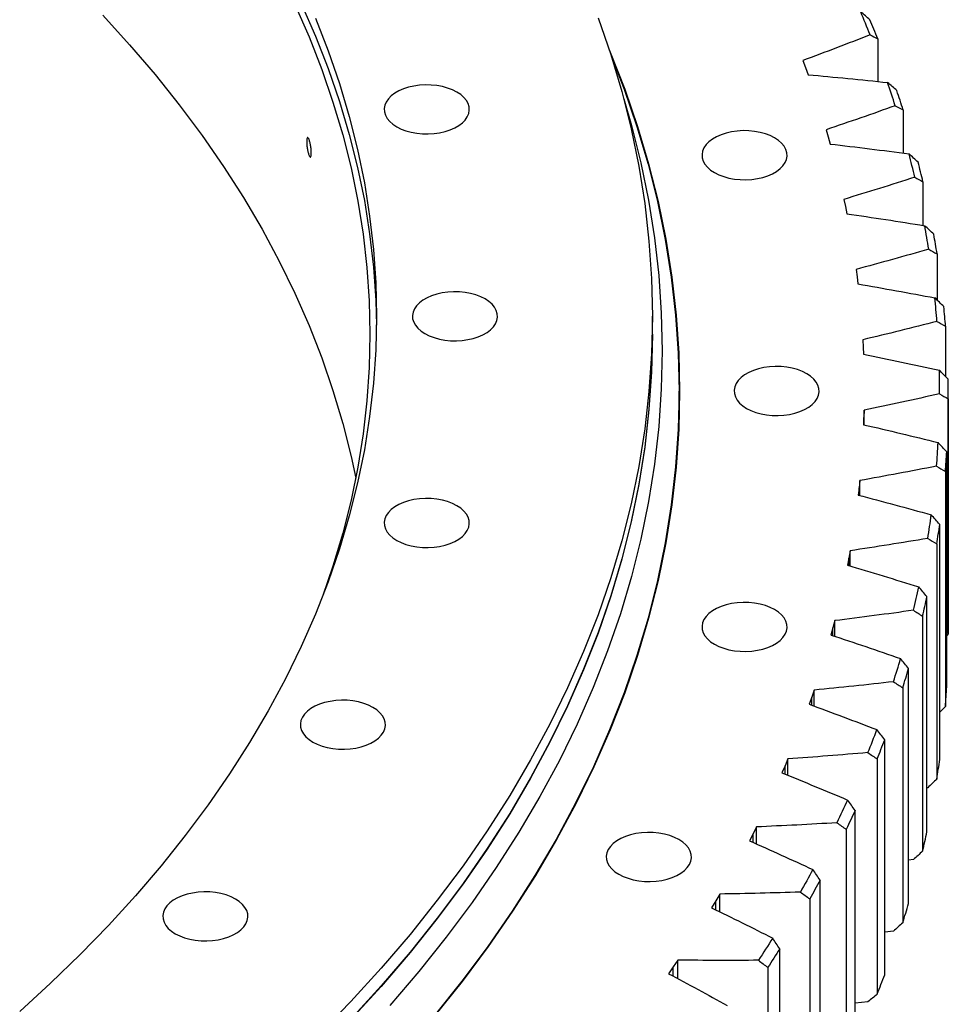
# Model space of a CAD drawing. Header units: millimetres. Extents: x 347 to 13098, y 43378 to 53497.
# Tile 14 of 15: x 9239 to 9664, y 48302 to 48753. Entities that reach past the tile are written whole.
import ezdxf

# ---------------------------------------------------------------- set-up
doc = ezdxf.new("R2010")
doc.units = ezdxf.units.MM
doc.header["$LTSCALE"] = 50

msp = doc.modelspace()

# ---------------------------------------------------------------- linework, layer by layer
at = {"color": 7, "linetype": 'Continuous', "lineweight": 25}
for p, q in [((9632.11, 48744.49), (9632.11, 48724.92)), ((9597.73, 48734.55), (9598.98, 48731.29)), ((9598.98, 48731.29), (9600.13, 48728.02)), ((9643.74, 48711.87), (9643.74, 48692.1)), ((9608.36, 48702.84), (9609.35, 48699.55)), ((9609.35, 48699.55), (9610.25, 48696.26)), ((9652.8, 48678.98), (9652.8, 48658.95)), ((9616.5, 48670.89), (9617.22, 48667.58)), ((9617.22, 48667.58), (9617.86, 48664.26)), ((9659.28, 48645.9), (9659.28, 48624.74)), ((9622.12, 48638.76), (9622.59, 48635.43)), ((9622.59, 48635.43), (9622.97, 48632.1)), ((9528.73, 48609.13), (9528.73, 48617.29)), ((9663.16, 48612.67), (9663.16, 48589.64)), ((9625.23, 48606.52), (9625.43, 48603.18)), ((9625.43, 48603.18), (9625.55, 48599.84)), ((9540.98, 48577.69), (9540.98, 48583)), ((9664.43, 48471.95), (9664.43, 48579.73)), ((9664.43, 48579.38), (9664.43, 48471.6)), ((9540.98, 48577.69), (9540.67, 48562.25)), ((9625.75, 48570.89), (9625.61, 48567.55)), ((9625.8, 48574.22), (9625.75, 48570.89)), ((9625.8, 48567.5), (9625.8, 48574.22)), ((9663.72, 48447.33), (9663.72, 48555.11)), ((9663.1, 48546.09), (9663.1, 48438.31)), ((9623.85, 48541.95), (9623.54, 48538.62)), ((9623.85, 48535.1), (9623.85, 48541.95)), ((9623.54, 48538.62), (9623.13, 48535.29)), ((9660.49, 48414.08), (9660.49, 48521.86)), ((9659.17, 48512.87), (9659.17, 48405.08)), ((9619.38, 48509.76), (9618.8, 48506.44)), ((9619.38, 48502.75), (9619.38, 48509.76)), ((9618.8, 48506.44), (9618.14, 48503.12)), ((9654.66, 48380.95), (9654.66, 48488.74)), ((9612.39, 48477.72), (9611.55, 48474.42)), ((9612.39, 48470.54), (9612.39, 48477.72)), ((9652.63, 48479.78), (9652.63, 48372)), ((9611.55, 48474.42), (9610.63, 48471.12)), ((9664.43, 48471.6), (9663.72, 48470.85)), ((9664.43, 48471.95), (9664.43, 48471.6)), ((9646.24, 48348.01), (9646.24, 48455.79)), ((9602.9, 48445.89), (9601.8, 48442.61)), ((9602.9, 48438.51), (9602.9, 48445.89)), ((9643.52, 48446.9), (9643.52, 48339.12)), ((9601.8, 48442.61), (9600.62, 48439.35)), ((9663.1, 48438.31), (9660.49, 48435.69)), ((9635.26, 48315.32), (9635.26, 48423.1)), ((9590.92, 48414.35), (9589.57, 48411.1)), ((9590.92, 48406.74), (9590.92, 48414.35)), ((9631.84, 48414.29), (9631.84, 48306.51)), ((9589.57, 48411.1), (9588.14, 48407.87)), ((9655.04, 48401.12), (9654.66, 48401.06)), ((9621.72, 48282.95), (9621.72, 48390.73)), ((9576.49, 48383.15), (9574.89, 48379.94)), ((9576.49, 48375.28), (9576.49, 48383.15)), ((9617.62, 48382.02), (9617.62, 48274.24)), ((9574.89, 48379.94), (9573.21, 48376.75)), ((9648.45, 48368.14), (9646.24, 48367.84)), ((9605.67, 48250.96), (9605.67, 48358.75)), ((9557.78, 48349.19), (9555.85, 48346.04)), ((9559.64, 48352.35), (9557.78, 48349.19)), ((9559.64, 48344.19), (9559.64, 48352.35)), ((9600.89, 48350.15), (9600.89, 48242.37)), ((9639.3, 48335.37), (9635.26, 48334.93)), ((9587.13, 48219.43), (9587.13, 48327.22)), ((9540.39, 48322.03), (9538.29, 48318.92)), ((9540.39, 48313.54), (9540.39, 48322.03)), ((9538.29, 48318.92), (9536.11, 48315.83)), ((9581.68, 48318.75), (9581.68, 48210.97)), ((9627.58, 48302.87), (9621.72, 48302.39))]:
    msp.add_line(p, q, dxfattribs=at)
at = {"color": 82, "linetype": 'Continuous', "lineweight": 25}
for p, q in [((9625.75, 48567.52), (9625.75, 48570.89)), ((9623.54, 48535.18), (9623.54, 48538.62)), ((9618.8, 48502.92), (9618.8, 48506.44)), ((9611.55, 48470.81), (9611.55, 48474.42)), ((9601.8, 48438.91), (9601.8, 48442.61)), ((9589.57, 48407.29), (9589.57, 48411.1)), ((9574.89, 48375.99), (9574.89, 48379.94)), ((9557.78, 48345.1), (9557.78, 48349.19)), ((9538.29, 48314.66), (9538.29, 48318.92))]:
    msp.add_line(p, q, dxfattribs=at)
at = {"color": 7, "linetype": 'Continuous', "lineweight": 25, "flags": 128}
for points in [[(9364.78, 48760.18), (9371.3, 48745.37), (9377.14, 48730.47), (9382.3, 48715.49), (9386.78, 48700.43), (9390.58, 48685.31), (9393.69, 48670.13), (9396.12, 48654.92), (9397.85, 48639.67), (9398.89, 48624.4), (9399.23, 48609.13), (9398.89, 48593.85), (9397.85, 48578.58), (9396.12, 48563.34), (9393.69, 48548.12), (9390.58, 48532.95), (9386.78, 48517.83), (9382.3, 48502.77), (9377.67, 48489.24)], [(9367.68, 48760.63), (9374.22, 48745.78), (9380.07, 48730.83), (9385.25, 48715.8), (9389.75, 48700.7), (9393.56, 48685.53), (9396.68, 48670.31), (9399.11, 48655.05), (9400.84, 48639.76), (9401.88, 48624.45), (9402.21, 48613.21)], [(9374.22, 48753.94), (9380.07, 48739), (9385.25, 48723.97), (9389.75, 48708.86), (9393.56, 48693.7), (9396.68, 48678.48), (9399.11, 48663.22), (9400.84, 48647.93), (9401.88, 48632.62), (9402.23, 48617.29), (9401.88, 48601.97), (9400.84, 48586.66), (9399.11, 48571.36), (9396.68, 48556.1), (9393.56, 48540.89), (9389.75, 48525.72), (9385.25, 48510.62), (9380.07, 48495.59), (9374.22, 48480.64), (9367.68, 48465.79), (9360.48, 48451.04), (9352.6, 48436.4), (9344.07, 48421.89), (9334.88, 48407.51), (9325.05, 48393.28), (9314.57, 48379.2), (9303.45, 48365.28), (9291.71, 48351.54), (9279.35, 48337.98), (9266.38, 48324.61), (9252.81, 48311.44), (9238.64, 48298.48)], [(9276.72, 48755.34), (9289.04, 48741.81), (9300.75, 48728.11), (9311.83, 48714.23), (9322.27, 48700.2), (9332.08, 48686), (9341.24, 48671.67), (9349.75, 48657.2), (9357.6, 48642.61), (9364.78, 48627.9), (9371.3, 48613.1), (9377.14, 48598.19), (9382.3, 48583.21), (9386.78, 48568.15), (9390.58, 48553.03), (9392.72, 48542.99)], [(9503.81, 48754.18), (9509.63, 48737.28), (9514.69, 48720.29), (9518.97, 48703.23), (9522.48, 48686.11), (9525.22, 48668.95), (9527.17, 48651.75), (9528.34, 48634.53), (9528.73, 48617.29), (9528.34, 48600.06), (9527.17, 48582.83), (9525.22, 48565.64), (9522.48, 48548.47), (9518.97, 48531.35), (9514.69, 48514.3), (9509.63, 48497.31), (9503.81, 48480.4), (9497.22, 48463.59), (9489.87, 48446.89), (9481.77, 48430.3), (9472.91, 48413.84), (9463.31, 48397.52), (9452.98, 48381.34), (9441.92, 48365.34), (9430.13, 48349.5), (9417.63, 48333.85), (9404.42, 48318.39), (9390.52, 48303.13), (9375.93, 48288.09)], [(9508.93, 48739.44), (9509.37, 48738.38), (9516.04, 48721.39), (9521.92, 48704.3), (9527.04, 48687.12), (9531.37, 48669.88), (9534.92, 48652.57), (9537.68, 48635.22), (9539.65, 48617.83), (9540.84, 48600.42), (9541.23, 48583), (9540.84, 48565.57), (9539.65, 48548.16), (9537.68, 48530.77), (9534.92, 48513.42), (9531.37, 48496.12), (9527.04, 48478.87), (9521.92, 48461.7), (9516.04, 48444.61), (9509.37, 48427.61), (9501.94, 48410.72), (9493.75, 48393.95), (9484.8, 48377.31), (9475.1, 48360.81), (9464.65, 48344.46), (9453.47, 48328.28), (9441.55, 48312.27), (9428.91, 48296.44)], [(9509.84, 48736.64), (9515.79, 48721.36), (9521.68, 48704.27), (9526.79, 48687.1), (9531.12, 48669.86), (9534.67, 48652.56), (9537.43, 48635.21), (9539.4, 48617.83), (9540.59, 48600.42), (9540.98, 48583), (9540.59, 48565.58), (9539.4, 48548.17), (9537.43, 48530.79), (9534.67, 48513.44), (9531.12, 48496.14), (9526.79, 48478.9), (9521.68, 48461.73), (9515.79, 48444.64), (9509.13, 48427.65), (9501.7, 48410.76), (9493.51, 48393.99), (9484.56, 48377.36), (9474.86, 48360.86), (9464.42, 48344.52), (9453.23, 48328.33), (9441.32, 48312.33), (9428.69, 48296.51)], [(9411.52, 48704.16), (9413.52, 48703.15), (9415.75, 48702.3), (9418.15, 48701.64), (9420.69, 48701.18), (9423.31, 48700.92), (9425.97, 48700.87), (9428.62, 48701.02), (9431.2, 48701.39), (9433.68, 48701.95), (9436, 48702.7), (9438.12, 48703.63), (9440, 48704.72), (9441.61, 48705.94), (9442.91, 48707.28), (9443.89, 48708.71), (9444.52, 48710.2), (9444.79, 48711.73), (9444.7, 48713.27), (9444.25, 48714.78), (9443.45, 48716.25), (9442.3, 48717.63), (9440.84, 48718.92), (9439.09, 48720.08), (9437.09, 48721.09), (9434.86, 48721.93), (9432.46, 48722.59), (9429.92, 48723.05), (9427.3, 48723.31), (9424.64, 48723.37), (9421.99, 48723.21), (9419.41, 48722.85), (9416.93, 48722.28), (9414.61, 48721.53), (9412.49, 48720.6), (9410.61, 48719.51), (9409, 48718.29), (9407.69, 48716.95), (9406.72, 48715.52), (9406.09, 48714.03), (9405.82, 48712.5), (9405.91, 48710.96), (9406.36, 48709.45), (9407.16, 48707.99), (9408.31, 48706.6), (9409.77, 48705.31), (9411.52, 48704.16)], [(9515.59, 48716.96), (9519.14, 48704.77), (9523.44, 48687.65), (9526.96, 48670.46), (9529.7, 48653.23), (9531.66, 48635.96), (9532.84, 48618.67), (9533.23, 48601.37), (9532.84, 48584.07), (9531.66, 48566.78), (9529.7, 48549.51), (9526.96, 48532.28), (9523.44, 48515.09), (9519.14, 48497.97), (9514.06, 48480.91), (9508.21, 48463.94), (9501.6, 48447.06), (9494.22, 48430.29), (9486.08, 48413.64), (9477.19, 48397.11), (9467.56, 48380.73), (9457.18, 48364.49), (9446.07, 48348.42), (9434.24, 48332.52), (9421.69, 48316.8), (9408.43, 48301.28)], [(9557.2, 48683.18), (9559.21, 48682.17), (9561.43, 48681.33), (9563.84, 48680.67), (9566.37, 48680.2), (9568.99, 48679.94), (9571.65, 48679.89), (9574.3, 48680.05), (9576.89, 48680.41), (9579.36, 48680.98), (9581.68, 48681.73), (9583.8, 48682.66), (9585.69, 48683.74), (9587.29, 48684.97), (9588.6, 48686.31), (9589.58, 48687.74), (9590.21, 48689.23), (9590.48, 48690.76), (9590.39, 48692.29), (9589.93, 48693.81), (9589.13, 48695.27), (9587.99, 48696.66), (9586.53, 48697.94), (9584.78, 48699.1), (9582.77, 48700.11), (9580.55, 48700.95), (9578.14, 48701.61), (9575.61, 48702.08), (9572.98, 48702.34), (9570.32, 48702.39), (9567.68, 48702.23), (9565.09, 48701.87), (9562.61, 48701.31), (9560.29, 48700.55), (9558.17, 48699.63), (9556.29, 48698.54), (9554.68, 48697.32), (9553.38, 48695.98), (9552.4, 48694.55), (9551.77, 48693.05), (9551.5, 48691.53), (9551.59, 48689.99), (9552.04, 48688.48), (9552.85, 48687.01), (9553.99, 48685.62), (9555.45, 48684.34), (9557.2, 48683.18)], [(9424.44, 48609.33), (9426.45, 48608.32), (9428.67, 48607.48), (9431.08, 48606.82), (9433.62, 48606.36), (9436.24, 48606.09), (9438.9, 48606.04), (9441.55, 48606.2), (9444.13, 48606.56), (9446.61, 48607.13), (9448.93, 48607.88), (9451.05, 48608.81), (9452.93, 48609.89), (9454.54, 48611.12), (9455.84, 48612.46), (9456.82, 48613.89), (9457.45, 48615.38), (9457.72, 48616.91), (9457.63, 48618.44), (9457.18, 48619.96), (9456.37, 48621.42), (9455.23, 48622.81), (9453.77, 48624.09), (9452.02, 48625.25), (9450.01, 48626.26), (9447.79, 48627.1), (9445.39, 48627.76), (9442.85, 48628.23), (9440.23, 48628.49), (9437.57, 48628.54), (9434.92, 48628.39), (9432.33, 48628.02), (9429.86, 48627.46), (9427.54, 48626.71), (9425.42, 48625.78), (9423.53, 48624.69), (9421.93, 48623.47), (9420.62, 48622.13), (9419.65, 48620.7), (9419.02, 48619.21), (9418.74, 48617.68), (9418.83, 48616.14), (9419.29, 48614.63), (9420.09, 48613.16), (9421.23, 48611.78), (9422.69, 48610.49), (9424.44, 48609.33)], [(9528.73, 48609.13), (9528.34, 48591.89), (9527.17, 48574.67), (9525.22, 48557.47), (9522.48, 48540.31), (9518.97, 48523.19), (9514.69, 48506.13), (9509.63, 48489.14), (9503.81, 48472.24), (9497.22, 48455.43), (9489.87, 48438.72), (9481.77, 48422.13), (9472.91, 48405.67), (9463.31, 48389.35), (9452.98, 48373.18), (9441.92, 48357.17), (9430.13, 48341.33), (9417.63, 48325.68), (9404.42, 48310.22), (9390.52, 48294.97)], [(9528.73, 48609.02), (9528.73, 48608.92), (9528.34, 48591.69), (9527.17, 48574.47), (9525.22, 48557.27), (9522.48, 48540.1), (9518.97, 48522.98), (9514.69, 48505.93), (9509.63, 48488.94), (9503.81, 48472.03), (9497.22, 48455.22), (9489.87, 48438.52), (9481.77, 48421.93), (9472.91, 48405.47), (9463.31, 48389.15), (9452.98, 48372.97), (9441.92, 48356.97), (9430.13, 48341.13), (9417.63, 48325.48), (9404.42, 48310.02), (9390.52, 48294.76)], [(9540.73, 48596.94), (9540.84, 48594.71), (9541.22, 48580.14)], [(9571.94, 48575.04), (9573.95, 48574.03), (9576.17, 48573.19), (9578.58, 48572.53), (9581.12, 48572.06), (9583.74, 48571.8), (9586.4, 48571.75), (9589.05, 48571.9), (9591.63, 48572.27), (9594.11, 48572.83), (9596.43, 48573.58), (9598.55, 48574.51), (9600.43, 48575.6), (9602.04, 48576.82), (9603.34, 48578.16), (9604.32, 48579.59), (9604.95, 48581.09), (9605.22, 48582.61), (9605.13, 48584.15), (9604.68, 48585.66), (9603.87, 48587.13), (9602.73, 48588.52), (9601.27, 48589.8), (9599.52, 48590.96), (9597.51, 48591.97), (9595.29, 48592.81), (9592.89, 48593.47), (9590.35, 48593.93), (9587.73, 48594.2), (9585.07, 48594.25), (9582.42, 48594.09), (9579.83, 48593.73), (9577.36, 48593.16), (9575.04, 48592.41), (9572.92, 48591.48), (9571.03, 48590.4), (9569.43, 48589.17), (9568.12, 48587.83), (9567.15, 48586.4), (9566.52, 48584.91), (9566.24, 48583.38), (9566.33, 48581.85), (9566.79, 48580.33), (9567.59, 48578.87), (9568.73, 48577.48), (9570.19, 48576.2), (9571.94, 48575.04)], [(9411.52, 48514.51), (9413.52, 48513.5), (9415.75, 48512.66), (9418.15, 48512), (9420.69, 48511.53), (9423.31, 48511.27), (9425.97, 48511.22), (9428.62, 48511.38), (9431.2, 48511.74), (9433.68, 48512.3), (9436, 48513.06), (9438.12, 48513.98), (9440, 48515.07), (9441.61, 48516.3), (9442.91, 48517.63), (9443.89, 48519.06), (9444.52, 48520.56), (9444.79, 48522.09), (9444.7, 48523.62), (9444.25, 48525.13), (9443.45, 48526.6), (9442.3, 48527.99), (9440.84, 48529.27), (9439.09, 48530.43), (9437.09, 48531.44), (9434.86, 48532.28), (9432.46, 48532.94), (9429.92, 48533.41), (9427.3, 48533.67), (9424.64, 48533.72), (9421.99, 48533.56), (9419.41, 48533.2), (9416.93, 48532.64), (9414.61, 48531.88), (9412.49, 48530.95), (9410.61, 48529.87), (9409, 48528.64), (9407.69, 48527.3), (9406.72, 48525.87), (9406.09, 48524.38), (9405.82, 48522.85), (9405.91, 48521.32), (9406.36, 48519.8), (9407.16, 48518.34), (9408.31, 48516.95), (9409.77, 48515.67), (9411.52, 48514.51)], [(9557.2, 48466.89), (9559.21, 48465.88), (9561.43, 48465.04), (9563.84, 48464.38), (9566.37, 48463.92), (9568.99, 48463.66), (9571.65, 48463.6), (9574.3, 48463.76), (9576.89, 48464.12), (9579.36, 48464.69), (9581.68, 48465.44), (9583.8, 48466.37), (9585.69, 48467.46), (9587.29, 48468.68), (9588.6, 48470.02), (9589.58, 48471.45), (9590.21, 48472.94), (9590.48, 48474.47), (9590.39, 48476.01), (9589.93, 48477.52), (9589.13, 48478.98), (9587.99, 48480.37), (9586.53, 48481.66), (9584.78, 48482.81), (9582.77, 48483.82), (9580.55, 48484.67), (9578.14, 48485.33), (9575.61, 48485.79), (9572.98, 48486.05), (9570.32, 48486.1), (9567.68, 48485.95), (9565.09, 48485.58), (9562.61, 48485.02), (9560.29, 48484.27), (9558.17, 48483.34), (9556.29, 48482.25), (9554.68, 48481.03), (9553.38, 48479.69), (9552.4, 48478.26), (9551.77, 48476.77), (9551.5, 48475.24), (9551.59, 48473.7), (9552.04, 48472.19), (9552.85, 48470.72), (9553.99, 48469.34), (9555.45, 48468.05), (9557.2, 48466.89)], [(9373.05, 48422.02), (9375.06, 48421.01), (9377.28, 48420.17), (9379.69, 48419.51), (9382.22, 48419.04), (9384.85, 48418.78), (9387.51, 48418.73), (9390.15, 48418.89), (9392.74, 48419.25), (9395.22, 48419.82), (9397.54, 48420.57), (9399.66, 48421.5), (9401.54, 48422.58), (9403.15, 48423.81), (9404.45, 48425.15), (9405.43, 48426.58), (9406.06, 48428.07), (9406.33, 48429.6), (9406.24, 48431.13), (9405.79, 48432.65), (9404.98, 48434.11), (9403.84, 48435.5), (9402.38, 48436.78), (9400.63, 48437.94), (9398.62, 48438.95), (9396.4, 48439.79), (9394, 48440.45), (9391.46, 48440.92), (9388.84, 48441.18), (9386.18, 48441.23), (9383.53, 48441.07), (9380.94, 48440.71), (9378.47, 48440.15), (9376.15, 48439.39), (9374.03, 48438.47), (9372.14, 48437.38), (9370.54, 48436.16), (9369.23, 48434.82), (9368.26, 48433.39), (9367.62, 48431.89), (9367.35, 48430.37), (9367.44, 48428.83), (9367.9, 48427.32), (9368.7, 48425.85), (9369.84, 48424.46), (9371.3, 48423.18), (9373.05, 48422.02)], [(9618.26, 48395.47), (9617.66, 48394.16), (9617.06, 48392.86), (9616.45, 48391.55), (9615.83, 48390.24), (9615.22, 48388.94), (9614.6, 48387.63), (9613.97, 48386.33), (9613.34, 48385.03)], [(9621.72, 48390.73), (9621.22, 48389.64), (9620.71, 48388.55), (9620.21, 48387.46), (9619.69, 48386.37), (9619.18, 48385.28), (9618.66, 48384.19), (9618.14, 48383.11), (9617.62, 48382.02)], [(9513.33, 48361.41), (9515.34, 48360.4), (9517.57, 48359.56), (9519.97, 48358.9), (9522.51, 48358.44), (9525.13, 48358.18), (9527.79, 48358.12), (9530.44, 48358.28), (9533.02, 48358.64), (9535.5, 48359.21), (9537.82, 48359.96), (9539.94, 48360.89), (9541.82, 48361.98), (9543.43, 48363.2), (9544.73, 48364.54), (9545.71, 48365.97), (9546.34, 48367.46), (9546.61, 48368.99), (9546.52, 48370.52), (9546.07, 48372.04), (9545.26, 48373.5), (9544.12, 48374.89), (9542.66, 48376.18), (9540.91, 48377.33), (9538.9, 48378.34), (9536.68, 48379.19), (9534.28, 48379.85), (9531.74, 48380.31), (9529.12, 48380.57), (9526.46, 48380.62), (9523.81, 48380.47), (9521.22, 48380.1), (9518.75, 48379.54), (9516.43, 48378.79), (9514.31, 48377.86), (9512.42, 48376.77), (9510.82, 48375.55), (9509.51, 48374.21), (9508.54, 48372.78), (9507.91, 48371.29), (9507.63, 48369.76), (9507.72, 48368.22), (9508.18, 48366.71), (9508.98, 48365.24), (9510.12, 48363.86), (9511.58, 48362.57), (9513.33, 48361.41)], [(9602.33, 48363.58), (9601.62, 48362.29), (9600.92, 48361), (9600.21, 48359.71), (9599.49, 48358.42), (9598.77, 48357.13), (9598.05, 48355.84), (9597.32, 48354.56), (9596.59, 48353.27)], [(9605.67, 48358.75), (9605.08, 48357.67), (9604.49, 48356.6), (9603.9, 48355.52), (9603.3, 48354.44), (9602.7, 48353.37), (9602.1, 48352.3), (9601.49, 48351.22), (9600.89, 48350.15)], [(9310, 48334.15), (9312.01, 48333.14), (9314.23, 48332.29), (9316.64, 48331.63), (9319.17, 48331.17), (9321.79, 48330.91), (9324.45, 48330.85), (9327.1, 48331.01), (9329.69, 48331.38), (9332.16, 48331.94), (9334.48, 48332.69), (9336.6, 48333.62), (9338.49, 48334.71), (9340.09, 48335.93), (9341.4, 48337.27), (9342.38, 48338.7), (9343.01, 48340.19), (9343.28, 48341.72), (9343.19, 48343.26), (9342.73, 48344.77), (9341.93, 48346.23), (9340.79, 48347.62), (9339.33, 48348.91), (9337.58, 48350.07), (9335.57, 48351.07), (9333.35, 48351.92), (9330.94, 48352.58), (9328.41, 48353.04), (9325.78, 48353.3), (9323.12, 48353.36), (9320.48, 48353.2), (9317.89, 48352.83), (9315.41, 48352.27), (9313.09, 48351.52), (9310.97, 48350.59), (9309.09, 48349.5), (9307.48, 48348.28), (9306.18, 48346.94), (9305.2, 48345.51), (9304.57, 48344.02), (9304.3, 48342.49), (9304.39, 48340.95), (9304.84, 48339.44), (9305.65, 48337.98), (9306.79, 48336.59), (9308.25, 48335.3), (9310, 48334.15)], [(9583.91, 48332.13), (9583.11, 48330.86), (9582.3, 48329.59), (9581.49, 48328.32), (9580.68, 48327.05), (9579.86, 48325.78), (9579.03, 48324.51), (9578.21, 48323.25), (9577.38, 48321.98)], [(9587.13, 48327.22), (9586.46, 48326.16), (9585.78, 48325.1), (9585.1, 48324.04), (9584.42, 48322.98), (9583.74, 48321.92), (9583.06, 48320.86), (9582.37, 48319.81), (9581.68, 48318.75)]]:
    msp.add_lwpolyline(points, dxfattribs=at)
at = {"color": 7, "linetype": 'Continuous', "lineweight": 25}
for centre, radius, start, end in [((9170.26, 48565.22), 492.8, 21.5649, 22.8883), ((9172.73, 48561.89), 494.34, 21.6764, 22.7768), ((9193.1, 48573.64), 468.46, 17.4126, 18.7814), ((9195.63, 48570.34), 469.92, 17.5279, 18.6661), ((9211.35, 48578.9), 449.46, 13.1348, 14.542), ((9213.94, 48575.62), 450.86, 13.2534, 14.4234), ((9224.77, 48581.7), 435.74, 8.7574, 10.1939), ((9227.4, 48578.43), 437.11, 8.8784, 10.0729), ((9233.16, 48582.81), 427.28, 4.3108, 5.7662), ((9235.82, 48579.54), 428.62, 4.4334, 5.6436), ((9236.4, 48583), 424.03, 359.8294, 1.2922), ((9239.07, 48579.73), 425.36, 359.9526, 1.169), ((9234.46, 48583.09), 425.98, 355.3493, 356.8077), ((9237.12, 48579.82), 427.31, 355.4722, 356.6848), ((9227.34, 48583.89), 433.14, 350.9068, 352.3491), ((9229.98, 48580.62), 434.5, 351.0283, 352.2276), ((9215.17, 48586.19), 445.53, 346.5359, 347.9513), ((9217.77, 48582.94), 446.93, 346.6552, 347.8321), ((9198.1, 48590.77), 463.21, 342.2669, 343.646), ((9200.65, 48587.53), 464.66, 342.3831, 343.5298), ((9237.12, 48472.04), 427.31, 355.4722, 356.6848), ((9176.39, 48598.34), 486.21, 338.1249, 339.4602), ((9178.87, 48595.12), 487.73, 338.2374, 339.3477), ((9229.98, 48472.84), 434.5, 351.0283, 352.2276), ((9217.77, 48475.15), 446.93, 346.6552, 347.8321), ((9200.65, 48479.75), 464.66, 342.3831, 343.5298), ((9178.87, 48487.34), 487.73, 338.2374, 339.3477)]:
    msp.add_arc(centre, radius, start, end, dxfattribs=at)
for points in [[(9628.52, 48753.28), (9627.1, 48754.48), (9625.68, 48755.68), (9624.26, 48756.88)], [(9628.57, 48746.35), (9618.38, 48742.33), (9608.11, 48738.39), (9597.73, 48734.55)], [(9628.57, 48746.35), (9629.75, 48745.73), (9630.93, 48745.11), (9632.11, 48744.49)], [(9600.13, 48728.02), (9612.32, 48726.94), (9624.48, 48725.75), (9636.61, 48724.46)], [(9640.84, 48720.74), (9639.43, 48721.98), (9638.02, 48723.22), (9636.61, 48724.46)], [(9640.08, 48713.83), (9629.6, 48710.07), (9619.03, 48706.41), (9608.36, 48702.84)], [(9640.08, 48713.83), (9641.3, 48713.17), (9642.52, 48712.52), (9643.74, 48711.87)], [(9610.25, 48696.26), (9622.34, 48694.86), (9634.39, 48693.36), (9646.41, 48691.75)], [(9650.6, 48687.92), (9649.2, 48689.2), (9647.8, 48690.48), (9646.41, 48691.75)], [(9649.05, 48681.04), (9638.28, 48677.56), (9627.43, 48674.18), (9616.5, 48670.89)], [(9649.05, 48681.04), (9650.3, 48680.35), (9651.55, 48679.67), (9652.8, 48678.98)], [(9617.86, 48664.26), (9629.83, 48662.55), (9641.75, 48660.74), (9653.63, 48658.82)], [(9657.78, 48654.88), (9656.4, 48656.2), (9655.01, 48657.51), (9653.63, 48658.82)], [(9655.43, 48648.05), (9644.4, 48644.86), (9633.3, 48641.76), (9622.12, 48638.76)], [(9655.43, 48648.05), (9656.71, 48647.33), (9658, 48646.61), (9659.28, 48645.9)], [(9622.97, 48632.1), (9634.79, 48630.08), (9646.56, 48627.96), (9658.28, 48625.73)], [(9662.36, 48621.69), (9661, 48623.04), (9659.64, 48624.39), (9658.28, 48625.73)], [(9659.23, 48614.92), (9647.96, 48612.03), (9636.63, 48609.22), (9625.23, 48606.52)], [(9659.23, 48614.92), (9660.54, 48614.17), (9661.85, 48613.42), (9663.16, 48612.67)], [(9625.55, 48599.84), (9637.2, 48597.51), (9648.79, 48595.09), (9660.32, 48592.56)], [(9664.34, 48588.41), (9663, 48589.79), (9661.66, 48591.18), (9660.32, 48592.56)], [(9660.43, 48581.73), (9648.95, 48579.13), (9637.41, 48576.63), (9625.8, 48574.22)], [(9660.43, 48581.73), (9661.76, 48580.95), (9663.1, 48580.16), (9664.43, 48579.38)], [(9625.61, 48567.55), (9637.06, 48564.92), (9648.45, 48562.19), (9659.77, 48559.37)], [(9663.72, 48555.11), (9662.4, 48556.53), (9661.09, 48557.95), (9659.77, 48559.37)], [(9659.03, 48548.55), (9647.36, 48546.25), (9635.63, 48544.05), (9623.85, 48541.95)], [(9659.03, 48548.55), (9660.39, 48547.73), (9661.74, 48546.91), (9663.1, 48546.09)], [(9623.13, 48535.29), (9634.37, 48532.36), (9645.53, 48529.34), (9656.62, 48526.22)], [(9660.49, 48521.86), (9659.2, 48523.32), (9657.91, 48524.77), (9656.62, 48526.22)], [(9655.04, 48515.43), (9643.2, 48513.44), (9631.31, 48511.55), (9619.38, 48509.76)], [(9655.04, 48515.43), (9656.41, 48514.58), (9657.79, 48513.72), (9659.17, 48512.87)], [(9618.14, 48503.12), (9629.13, 48499.9), (9640.05, 48496.59), (9650.88, 48493.19)], [(9654.66, 48488.74), (9653.4, 48490.22), (9652.14, 48491.71), (9650.88, 48493.19)], [(9648.45, 48482.46), (9636.47, 48480.78), (9624.45, 48479.2), (9612.39, 48477.72)], [(9648.45, 48482.46), (9649.85, 48481.56), (9651.24, 48480.67), (9652.63, 48479.78)], [(9610.63, 48471.12), (9621.36, 48467.62), (9632.01, 48464.03), (9642.57, 48460.35)], [(9646.24, 48455.79), (9645.02, 48457.31), (9643.79, 48458.83), (9642.57, 48460.35)], [(9639.3, 48449.69), (9627.19, 48448.32), (9615.06, 48447.06), (9602.9, 48445.89)], [(9639.3, 48449.69), (9640.7, 48448.76), (9642.11, 48447.83), (9643.52, 48446.9)], [(9600.62, 48439.35), (9611.07, 48435.57), (9621.42, 48431.7), (9631.68, 48427.75)], [(9635.26, 48423.1), (9634.07, 48424.65), (9632.88, 48426.2), (9631.68, 48427.75)], [(9627.58, 48417.19), (9615.38, 48416.14), (9603.16, 48415.19), (9590.92, 48414.35)], [(9627.58, 48417.19), (9629, 48416.22), (9630.42, 48415.25), (9631.84, 48414.29)], [(9588.14, 48407.87), (9598.28, 48403.82), (9608.32, 48399.69), (9618.26, 48395.47)], [(9659.17, 48405.08), (9657.79, 48403.76), (9656.41, 48402.44), (9655.04, 48401.12)], [(9621.72, 48390.73), (9620.57, 48392.31), (9619.42, 48393.89), (9618.26, 48395.47)], [(9613.34, 48385.03), (9601.07, 48384.3), (9588.79, 48383.67), (9576.49, 48383.15)], [(9613.34, 48385.03), (9614.77, 48384.02), (9616.19, 48383.02), (9617.62, 48382.02)], [(9573.21, 48376.75), (9583.02, 48372.44), (9592.73, 48368.05), (9602.33, 48363.58)], [(9652.63, 48372), (9651.24, 48370.71), (9649.85, 48369.43), (9648.45, 48368.14)], [(9605.67, 48358.75), (9604.56, 48360.36), (9603.44, 48361.97), (9602.33, 48363.58)], [(9596.59, 48353.27), (9584.28, 48352.86), (9571.96, 48352.56), (9559.64, 48352.35)], [(9596.59, 48353.27), (9598.02, 48352.23), (9599.45, 48351.19), (9600.89, 48350.15)], [(9555.85, 48346.04), (9565.32, 48341.49), (9574.67, 48336.85), (9583.91, 48332.13)], [(9643.52, 48339.12), (9642.11, 48337.87), (9640.7, 48336.62), (9639.3, 48335.37)], [(9587.13, 48327.22), (9586.06, 48328.85), (9584.98, 48330.49), (9583.91, 48332.13)], [(9577.38, 48321.98), (9565.04, 48321.9), (9552.71, 48321.91), (9540.39, 48322.03)], [(9577.38, 48321.98), (9578.81, 48320.9), (9580.24, 48319.83), (9581.68, 48318.75)], [(9536.11, 48315.83), (9545.21, 48311.03), (9554.19, 48306.15), (9563.05, 48301.2)], [(9631.84, 48306.51), (9630.42, 48305.29), (9629, 48304.08), (9627.58, 48302.87)]]:
    msp.add_open_spline(points, degree=3, dxfattribs=at)
msp.add_open_spline([(9372.34, 48692.22), (9372.34, 48691.98), (9372.33, 48691.76), (9372.31, 48691.35), (9372.29, 48691.17), (9372.23, 48690.85), (9372.2, 48690.72), (9372.13, 48690.5), (9372.08, 48690.42), (9371.99, 48690.31), (9371.94, 48690.29), (9371.82, 48690.29), (9371.76, 48690.33), (9371.64, 48690.45), (9371.57, 48690.54), (9371.44, 48690.77), (9371.37, 48690.91), (9371.23, 48691.24), (9371.16, 48691.43), (9371.03, 48691.85), (9370.96, 48692.07), (9370.83, 48692.56), (9370.77, 48692.83), (9370.65, 48693.37), (9370.6, 48693.64), (9370.5, 48694.22), (9370.46, 48694.51), (9370.38, 48695.09), (9370.35, 48695.39), (9370.29, 48695.96), (9370.27, 48696.24), (9370.24, 48696.77), (9370.24, 48697.03), (9370.24, 48697.51), (9370.24, 48697.73), (9370.27, 48698.14), (9370.29, 48698.33), (9370.35, 48698.64), (9370.38, 48698.78), (9370.46, 48699), (9370.5, 48699.08), (9370.6, 48699.19), (9370.65, 48699.21), (9370.77, 48699.2), (9370.83, 48699.17), (9370.96, 48699.05), (9371.02, 48698.96), (9371.16, 48698.73), (9371.23, 48698.59), (9371.37, 48698.26), (9371.43, 48698.07), (9371.57, 48697.66), (9371.63, 48697.43), (9371.76, 48696.93), (9371.82, 48696.68), (9371.93, 48696.14), (9371.99, 48695.85), (9372.08, 48695.28), (9372.13, 48694.99), (9372.2, 48694.4), (9372.23, 48694.11), (9372.29, 48693.54), (9372.31, 48693.26), (9372.33, 48692.72), (9372.34, 48692.46), (9372.34, 48692.22)], degree=3, knots=[0, 0, 0, 0, 0.03125, 0.03125, 0.0625, 0.0625, 0.09375, 0.09375, 0.125, 0.125, 0.15625, 0.15625, 0.1875, 0.1875, 0.21875, 0.21875, 0.25, 0.25, 0.28125, 0.28125, 0.3125, 0.3125, 0.34375, 0.34375, 0.375, 0.375, 0.40625, 0.40625, 0.4375, 0.4375, 0.46875, 0.46875, 0.5, 0.5, 0.53125, 0.53125, 0.5625, 0.5625, 0.59375, 0.59375, 0.625, 0.625, 0.65625, 0.65625, 0.6875, 0.6875, 0.71875, 0.71875, 0.75, 0.75, 0.78125, 0.78125, 0.8125, 0.8125, 0.84375, 0.84375, 0.875, 0.875, 0.90625, 0.90625, 0.9375, 0.9375, 0.96875, 0.96875, 1, 1, 1, 1], dxfattribs=at)

doc.saveas('drawing.dxf')
